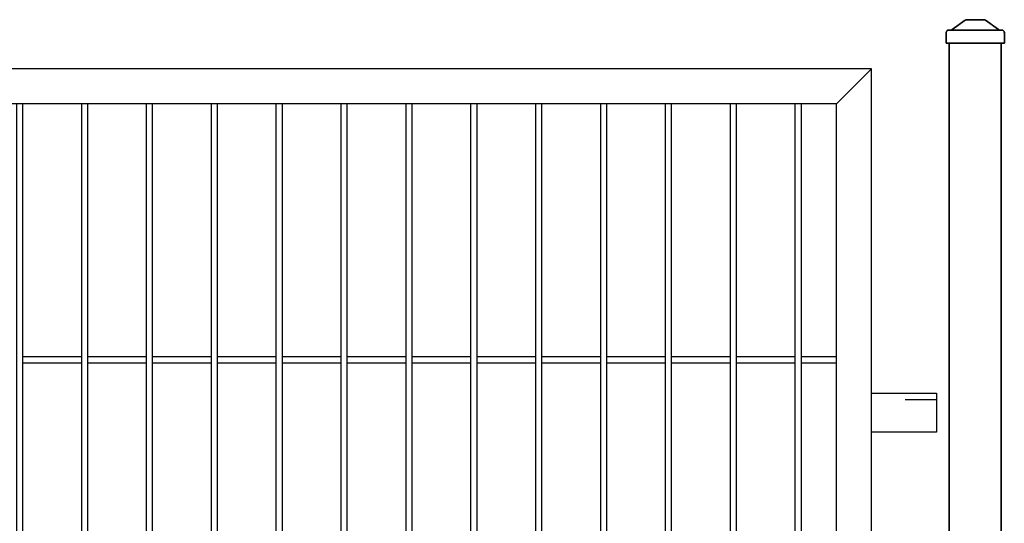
# Model space of a CAD drawing. Header units: inches. Extents: x 43593 to 117387, y -66787 to -26237.
# Tile 47 of 256: x 49165 to 49241, y -33574 to -33535. Entities that reach past the tile are written whole.
import ezdxf

# ---------------------------------------------------------------- set-up
doc = ezdxf.new("R2010")
doc.units = ezdxf.units.IN
doc.header["$MEASUREMENT"] = 0
doc.linetypes.add('ACAD_ISO03W100', pattern=[30, 12, -18])
doc.layers.get('0').update_dxf_attribs({"lineweight": 0})
doc.layers.add('AW OGRODZENIA', color=253, linetype='Continuous')

# ---------------------------------------------------------------- blocks, each defined once
blk = doc.blocks.new('daszek_80x80')
for p, q in [((-35.7, 20.8), (-15.8, 35.2)), ((-13.4, 36), (13.4, 36)), ((15.8, 35.2), (35.7, 20.8)), ((-44.8, 0), (-44.8, 16)), ((-36.8, 20), (-40.8, 20)), ((-36.8, 20), (36.8, 20)), ((40.7, 20), (36.8, 20)), ((44.8, 16), (44.8, 0)), ((-36.8, 0), (-44.8, 0)), ((-36.8, 0), (36.8, 0)), ((44.8, 0), (36.8, 0))]:
    blk.add_line(p, q)
for centre, start, end in [((-13.4, 32), 90, 126.0274), ((13.4, 32), 53.9726, 90), ((-40.8, 16), 90, 180), ((-38.1, 24), 270, 306.0274), ((38.1, 24), 233.9726, 270), ((40.7, 16), 0, 90)]:
    blk.add_arc(centre, 4, start, end)

msp = doc.modelspace()

# ---------------------------------------------------------------- linework, layer by layer
at = {"layer": 'AW OGRODZENIA'}
for p, q in [((49231.038, -33538.702), (49228.338, -33541.402)), ((49165.638, -33560.863), (49170.142, -33560.863)), ((49165.638, -33560.863), (49170.142, -33560.863)), ((49165.638, -33560.863), (49170.142, -33560.863)), ((49165.638, -33560.863), (49170.142, -33560.863)), ((49165.638, -33560.863), (49170.142, -33560.863)), ((49165.638, -33560.863), (49170.142, -33560.863)), ((49165.638, -33560.863), (49170.142, -33560.863)), ((49165.638, -33560.863), (49170.142, -33560.863)), ((49165.638, -33560.863), (49170.142, -33560.863)), ((49165.638, -33560.863), (49170.142, -33560.863)), ((49165.638, -33560.863), (49170.142, -33560.863)), ((49165.638, -33560.863), (49170.142, -33560.863)), ((49165.638, -33560.863), (49170.142, -33560.863)), ((49165.638, -33560.863), (49170.142, -33560.863)), ((49165.638, -33560.863), (49170.142, -33560.863)), ((49165.638, -33560.863), (49170.142, -33560.863)), ((49165.638, -33560.863), (49170.142, -33560.863)), ((49165.638, -33560.863), (49170.142, -33560.863)), ((49165.638, -33560.863), (49170.142, -33560.863)), ((49165.638, -33560.863), (49170.142, -33560.863)), ((49165.638, -33560.863), (49170.142, -33560.863)), ((49165.638, -33560.863), (49170.142, -33560.863)), ((49165.638, -33560.863), (49170.142, -33560.863)), ((49165.638, -33560.863), (49170.142, -33560.863)), ((49165.638, -33560.863), (49170.142, -33560.863)), ((49170.638, -33560.863), (49175.142, -33560.863)), ((49170.638, -33560.863), (49175.142, -33560.863)), ((49170.638, -33560.863), (49175.142, -33560.863)), ((49170.638, -33560.863), (49175.142, -33560.863)), ((49170.638, -33560.863), (49175.142, -33560.863)), ((49170.638, -33560.863), (49175.142, -33560.863)), ((49170.638, -33560.863), (49175.142, -33560.863)), ((49170.638, -33560.863), (49175.142, -33560.863)), ((49170.638, -33560.863), (49175.142, -33560.863)), ((49170.638, -33560.863), (49175.142, -33560.863)), ((49170.638, -33560.863), (49175.142, -33560.863)), ((49170.638, -33560.863), (49175.142, -33560.863)), ((49170.638, -33560.863), (49175.142, -33560.863)), ((49170.638, -33560.863), (49175.142, -33560.863)), ((49170.638, -33560.863), (49175.142, -33560.863)), ((49170.638, -33560.863), (49175.142, -33560.863)), ((49170.638, -33560.863), (49175.142, -33560.863)), ((49170.638, -33560.863), (49175.142, -33560.863)), ((49170.638, -33560.863), (49175.142, -33560.863)), ((49170.638, -33560.863), (49175.142, -33560.863)), ((49170.638, -33560.863), (49175.142, -33560.863)), ((49170.638, -33560.863), (49175.142, -33560.863)), ((49170.638, -33560.863), (49175.142, -33560.863)), ((49170.638, -33560.863), (49175.142, -33560.863)), ((49170.638, -33560.863), (49175.142, -33560.863)), ((49175.638, -33560.863), (49180.142, -33560.863)), ((49175.638, -33560.863), (49180.142, -33560.863)), ((49175.638, -33560.863), (49180.142, -33560.863)), ((49175.638, -33560.863), (49180.142, -33560.863)), ((49175.638, -33560.863), (49180.142, -33560.863)), ((49175.638, -33560.863), (49180.142, -33560.863)), ((49175.638, -33560.863), (49180.142, -33560.863)), ((49175.638, -33560.863), (49180.142, -33560.863)), ((49175.638, -33560.863), (49180.142, -33560.863)), ((49175.638, -33560.863), (49180.142, -33560.863)), ((49175.638, -33560.863), (49180.142, -33560.863)), ((49175.638, -33560.863), (49180.142, -33560.863)), ((49175.638, -33560.863), (49180.142, -33560.863)), ((49175.638, -33560.863), (49180.142, -33560.863)), ((49175.638, -33560.863), (49180.142, -33560.863)), ((49175.638, -33560.863), (49180.142, -33560.863)), ((49175.638, -33560.863), (49180.142, -33560.863)), ((49175.638, -33560.863), (49180.142, -33560.863)), ((49175.638, -33560.863), (49180.142, -33560.863)), ((49175.638, -33560.863), (49180.142, -33560.863)), ((49175.638, -33560.863), (49180.142, -33560.863)), ((49175.638, -33560.863), (49180.142, -33560.863)), ((49175.638, -33560.863), (49180.142, -33560.863)), ((49175.638, -33560.863), (49180.142, -33560.863)), ((49175.638, -33560.863), (49180.142, -33560.863)), ((49180.638, -33560.863), (49185.142, -33560.863)), ((49180.638, -33560.863), (49185.142, -33560.863)), ((49180.638, -33560.863), (49185.142, -33560.863)), ((49180.638, -33560.863), (49185.142, -33560.863)), ((49180.638, -33560.863), (49185.142, -33560.863)), ((49180.638, -33560.863), (49185.142, -33560.863)), ((49180.638, -33560.863), (49185.142, -33560.863)), ((49180.638, -33560.863), (49185.142, -33560.863)), ((49180.638, -33560.863), (49185.142, -33560.863)), ((49180.638, -33560.863), (49185.142, -33560.863)), ((49180.638, -33560.863), (49185.142, -33560.863)), ((49180.638, -33560.863), (49185.142, -33560.863)), ((49180.638, -33560.863), (49185.142, -33560.863)), ((49180.638, -33560.863), (49185.142, -33560.863)), ((49180.638, -33560.863), (49185.142, -33560.863)), ((49180.638, -33560.863), (49185.142, -33560.863)), ((49180.638, -33560.863), (49185.142, -33560.863)), ((49180.638, -33560.863), (49185.142, -33560.863)), ((49180.638, -33560.863), (49185.142, -33560.863)), ((49180.638, -33560.863), (49185.142, -33560.863)), ((49180.638, -33560.863), (49185.142, -33560.863)), ((49180.638, -33560.863), (49185.142, -33560.863)), ((49180.638, -33560.863), (49185.142, -33560.863)), ((49180.638, -33560.863), (49185.142, -33560.863)), ((49180.638, -33560.863), (49185.142, -33560.863)), ((49185.638, -33560.863), (49190.142, -33560.863)), ((49185.638, -33560.863), (49190.142, -33560.863)), ((49185.638, -33560.863), (49190.142, -33560.863)), ((49185.638, -33560.863), (49190.142, -33560.863)), ((49185.638, -33560.863), (49190.142, -33560.863)), ((49185.638, -33560.863), (49190.142, -33560.863)), ((49185.638, -33560.863), (49190.142, -33560.863)), ((49185.638, -33560.863), (49190.142, -33560.863)), ((49185.638, -33560.863), (49190.142, -33560.863)), ((49185.638, -33560.863), (49190.142, -33560.863)), ((49185.638, -33560.863), (49190.142, -33560.863)), ((49185.638, -33560.863), (49190.142, -33560.863)), ((49185.638, -33560.863), (49190.142, -33560.863)), ((49185.638, -33560.863), (49190.142, -33560.863)), ((49185.638, -33560.863), (49190.142, -33560.863)), ((49185.638, -33560.863), (49190.142, -33560.863)), ((49185.638, -33560.863), (49190.142, -33560.863)), ((49185.638, -33560.863), (49190.142, -33560.863)), ((49185.638, -33560.863), (49190.142, -33560.863)), ((49185.638, -33560.863), (49190.142, -33560.863)), ((49185.638, -33560.863), (49190.142, -33560.863)), ((49185.638, -33560.863), (49190.142, -33560.863)), ((49185.638, -33560.863), (49190.142, -33560.863)), ((49185.638, -33560.863), (49190.142, -33560.863)), ((49185.638, -33560.863), (49190.142, -33560.863)), ((49190.638, -33560.863), (49195.142, -33560.863)), ((49190.638, -33560.863), (49195.142, -33560.863)), ((49190.638, -33560.863), (49195.142, -33560.863)), ((49190.638, -33560.863), (49195.142, -33560.863)), ((49190.638, -33560.863), (49195.142, -33560.863)), ((49190.638, -33560.863), (49195.142, -33560.863)), ((49190.638, -33560.863), (49195.142, -33560.863)), ((49190.638, -33560.863), (49195.142, -33560.863)), ((49190.638, -33560.863), (49195.142, -33560.863)), ((49190.638, -33560.863), (49195.142, -33560.863)), ((49190.638, -33560.863), (49195.142, -33560.863)), ((49190.638, -33560.863), (49195.142, -33560.863)), ((49190.638, -33560.863), (49195.142, -33560.863)), ((49190.638, -33560.863), (49195.142, -33560.863)), ((49190.638, -33560.863), (49195.142, -33560.863)), ((49190.638, -33560.863), (49195.142, -33560.863)), ((49190.638, -33560.863), (49195.142, -33560.863)), ((49190.638, -33560.863), (49195.142, -33560.863)), ((49190.638, -33560.863), (49195.142, -33560.863)), ((49190.638, -33560.863), (49195.142, -33560.863)), ((49190.638, -33560.863), (49195.142, -33560.863)), ((49190.638, -33560.863), (49195.142, -33560.863)), ((49190.638, -33560.863), (49195.142, -33560.863)), ((49190.638, -33560.863), (49195.142, -33560.863)), ((49190.638, -33560.863), (49195.142, -33560.863)), ((49195.638, -33560.863), (49200.142, -33560.863)), ((49195.638, -33560.863), (49200.142, -33560.863)), ((49195.638, -33560.863), (49200.142, -33560.863)), ((49195.638, -33560.863), (49200.142, -33560.863)), ((49195.638, -33560.863), (49200.142, -33560.863)), ((49195.638, -33560.863), (49200.142, -33560.863)), ((49195.638, -33560.863), (49200.142, -33560.863)), ((49195.638, -33560.863), (49200.142, -33560.863)), ((49195.638, -33560.863), (49200.142, -33560.863)), ((49195.638, -33560.863), (49200.142, -33560.863)), ((49195.638, -33560.863), (49200.142, -33560.863)), ((49195.638, -33560.863), (49200.142, -33560.863)), ((49195.638, -33560.863), (49200.142, -33560.863)), ((49195.638, -33560.863), (49200.142, -33560.863)), ((49195.638, -33560.863), (49200.142, -33560.863)), ((49195.638, -33560.863), (49200.142, -33560.863)), ((49195.638, -33560.863), (49200.142, -33560.863)), ((49195.638, -33560.863), (49200.142, -33560.863)), ((49195.638, -33560.863), (49200.142, -33560.863)), ((49195.638, -33560.863), (49200.142, -33560.863)), ((49195.638, -33560.863), (49200.142, -33560.863)), ((49195.638, -33560.863), (49200.142, -33560.863)), ((49195.638, -33560.863), (49200.142, -33560.863)), ((49195.638, -33560.863), (49200.142, -33560.863)), ((49195.638, -33560.863), (49200.142, -33560.863)), ((49200.638, -33560.863), (49205.142, -33560.863)), ((49200.638, -33560.863), (49205.142, -33560.863)), ((49200.638, -33560.863), (49205.142, -33560.863)), ((49200.638, -33560.863), (49205.142, -33560.863)), ((49200.638, -33560.863), (49205.142, -33560.863)), ((49200.638, -33560.863), (49205.142, -33560.863)), ((49200.638, -33560.863), (49205.142, -33560.863)), ((49200.638, -33560.863), (49205.142, -33560.863)), ((49200.638, -33560.863), (49205.142, -33560.863)), ((49200.638, -33560.863), (49205.142, -33560.863)), ((49200.638, -33560.863), (49205.142, -33560.863)), ((49200.638, -33560.863), (49205.142, -33560.863)), ((49200.638, -33560.863), (49205.142, -33560.863)), ((49200.638, -33560.863), (49205.142, -33560.863)), ((49200.638, -33560.863), (49205.142, -33560.863)), ((49200.638, -33560.863), (49205.142, -33560.863)), ((49200.638, -33560.863), (49205.142, -33560.863)), ((49200.638, -33560.863), (49205.142, -33560.863)), ((49200.638, -33560.863), (49205.142, -33560.863)), ((49200.638, -33560.863), (49205.142, -33560.863)), ((49200.638, -33560.863), (49205.142, -33560.863)), ((49200.638, -33560.863), (49205.142, -33560.863)), ((49200.638, -33560.863), (49205.142, -33560.863)), ((49200.638, -33560.863), (49205.142, -33560.863)), ((49200.638, -33560.863), (49205.142, -33560.863)), ((49205.638, -33560.863), (49210.142, -33560.863)), ((49205.638, -33560.863), (49210.142, -33560.863)), ((49205.638, -33560.863), (49210.142, -33560.863)), ((49205.638, -33560.863), (49210.142, -33560.863)), ((49205.638, -33560.863), (49210.142, -33560.863)), ((49205.638, -33560.863), (49210.142, -33560.863)), ((49205.638, -33560.863), (49210.142, -33560.863)), ((49205.638, -33560.863), (49210.142, -33560.863)), ((49205.638, -33560.863), (49210.142, -33560.863)), ((49205.638, -33560.863), (49210.142, -33560.863)), ((49205.638, -33560.863), (49210.142, -33560.863)), ((49205.638, -33560.863), (49210.142, -33560.863)), ((49205.638, -33560.863), (49210.142, -33560.863)), ((49205.638, -33560.863), (49210.142, -33560.863)), ((49205.638, -33560.863), (49210.142, -33560.863)), ((49205.638, -33560.863), (49210.142, -33560.863)), ((49205.638, -33560.863), (49210.142, -33560.863)), ((49205.638, -33560.863), (49210.142, -33560.863)), ((49205.638, -33560.863), (49210.142, -33560.863)), ((49205.638, -33560.863), (49210.142, -33560.863)), ((49205.638, -33560.863), (49210.142, -33560.863)), ((49205.638, -33560.863), (49210.142, -33560.863)), ((49205.638, -33560.863), (49210.142, -33560.863)), ((49205.638, -33560.863), (49210.142, -33560.863)), ((49205.638, -33560.863), (49210.142, -33560.863)), ((49210.638, -33560.863), (49215.142, -33560.863)), ((49210.638, -33560.863), (49215.142, -33560.863)), ((49210.638, -33560.863), (49215.142, -33560.863)), ((49210.638, -33560.863), (49215.142, -33560.863)), ((49210.638, -33560.863), (49215.142, -33560.863)), ((49210.638, -33560.863), (49215.142, -33560.863)), ((49210.638, -33560.863), (49215.142, -33560.863)), ((49210.638, -33560.863), (49215.142, -33560.863)), ((49210.638, -33560.863), (49215.142, -33560.863)), ((49210.638, -33560.863), (49215.142, -33560.863)), ((49210.638, -33560.863), (49215.142, -33560.863)), ((49210.638, -33560.863), (49215.142, -33560.863)), ((49210.638, -33560.863), (49215.142, -33560.863)), ((49210.638, -33560.863), (49215.142, -33560.863)), ((49210.638, -33560.863), (49215.142, -33560.863)), ((49210.638, -33560.863), (49215.142, -33560.863)), ((49210.638, -33560.863), (49215.142, -33560.863)), ((49210.638, -33560.863), (49215.142, -33560.863)), ((49210.638, -33560.863), (49215.142, -33560.863)), ((49210.638, -33560.863), (49215.142, -33560.863)), ((49210.638, -33560.863), (49215.142, -33560.863)), ((49210.638, -33560.863), (49215.142, -33560.863)), ((49210.638, -33560.863), (49215.142, -33560.863)), ((49210.638, -33560.863), (49215.142, -33560.863)), ((49210.638, -33560.863), (49215.142, -33560.863)), ((49215.638, -33560.863), (49220.142, -33560.863)), ((49215.638, -33560.863), (49220.142, -33560.863)), ((49215.638, -33560.863), (49220.142, -33560.863)), ((49215.638, -33560.863), (49220.142, -33560.863)), ((49215.638, -33560.863), (49220.142, -33560.863)), ((49215.638, -33560.863), (49220.142, -33560.863)), ((49215.638, -33560.863), (49220.142, -33560.863)), ((49215.638, -33560.863), (49220.142, -33560.863)), ((49215.638, -33560.863), (49220.142, -33560.863)), ((49215.638, -33560.863), (49220.142, -33560.863)), ((49215.638, -33560.863), (49220.142, -33560.863)), ((49215.638, -33560.863), (49220.142, -33560.863)), ((49215.638, -33560.863), (49220.142, -33560.863)), ((49215.638, -33560.863), (49220.142, -33560.863)), ((49215.638, -33560.863), (49220.142, -33560.863)), ((49215.638, -33560.863), (49220.142, -33560.863)), ((49215.638, -33560.863), (49220.142, -33560.863)), ((49215.638, -33560.863), (49220.142, -33560.863)), ((49215.638, -33560.863), (49220.142, -33560.863)), ((49215.638, -33560.863), (49220.142, -33560.863)), ((49215.638, -33560.863), (49220.142, -33560.863)), ((49215.638, -33560.863), (49220.142, -33560.863)), ((49215.638, -33560.863), (49220.142, -33560.863)), ((49215.638, -33560.863), (49220.142, -33560.863)), ((49215.638, -33560.863), (49220.142, -33560.863)), ((49220.638, -33560.863), (49225.142, -33560.863)), ((49220.638, -33560.863), (49225.142, -33560.863)), ((49220.638, -33560.863), (49225.142, -33560.863)), ((49220.638, -33560.863), (49225.142, -33560.863)), ((49220.638, -33560.863), (49225.142, -33560.863)), ((49220.638, -33560.863), (49225.142, -33560.863)), ((49220.638, -33560.863), (49225.142, -33560.863)), ((49220.638, -33560.863), (49225.142, -33560.863)), ((49220.638, -33560.863), (49225.142, -33560.863)), ((49220.638, -33560.863), (49225.142, -33560.863)), ((49220.638, -33560.863), (49225.142, -33560.863)), ((49220.638, -33560.863), (49225.142, -33560.863)), ((49220.638, -33560.863), (49225.142, -33560.863)), ((49220.638, -33560.863), (49225.142, -33560.863)), ((49220.638, -33560.863), (49225.142, -33560.863)), ((49220.638, -33560.863), (49225.142, -33560.863)), ((49220.638, -33560.863), (49225.142, -33560.863)), ((49220.638, -33560.863), (49225.142, -33560.863)), ((49220.638, -33560.863), (49225.142, -33560.863)), ((49220.638, -33560.863), (49225.142, -33560.863)), ((49220.638, -33560.863), (49225.142, -33560.863)), ((49220.638, -33560.863), (49225.142, -33560.863)), ((49220.638, -33560.863), (49225.142, -33560.863)), ((49220.638, -33560.863), (49225.142, -33560.863)), ((49220.638, -33560.863), (49225.142, -33560.863)), ((49225.638, -33560.863), (49228.338, -33560.863)), ((49225.638, -33560.863), (49228.338, -33560.863)), ((49225.638, -33560.863), (49228.338, -33560.863)), ((49225.638, -33560.863), (49228.338, -33560.863)), ((49225.638, -33560.863), (49228.338, -33560.863)), ((49225.638, -33560.863), (49228.338, -33560.863)), ((49225.638, -33560.863), (49228.338, -33560.863)), ((49225.638, -33560.863), (49228.338, -33560.863)), ((49225.638, -33560.863), (49228.338, -33560.863)), ((49225.638, -33560.863), (49228.338, -33560.863)), ((49225.638, -33560.863), (49228.338, -33560.863)), ((49225.638, -33560.863), (49228.338, -33560.863)), ((49225.638, -33560.863), (49228.338, -33560.863)), ((49225.638, -33560.863), (49228.338, -33560.863)), ((49225.638, -33560.863), (49228.338, -33560.863)), ((49225.638, -33560.863), (49228.338, -33560.863)), ((49225.638, -33560.863), (49228.338, -33560.863)), ((49225.638, -33560.863), (49228.338, -33560.863)), ((49225.638, -33560.863), (49228.338, -33560.863)), ((49225.638, -33560.863), (49228.338, -33560.863)), ((49225.638, -33560.863), (49228.338, -33560.863)), ((49225.638, -33560.863), (49228.338, -33560.863)), ((49225.638, -33560.863), (49228.338, -33560.863)), ((49225.638, -33560.863), (49228.338, -33560.863)), ((49225.638, -33560.863), (49228.338, -33560.863)), ((49165.638, -33561.363), (49170.142, -33561.363)), ((49165.638, -33561.363), (49170.142, -33561.363)), ((49165.638, -33561.363), (49170.142, -33561.363)), ((49165.638, -33561.363), (49170.142, -33561.363)), ((49165.638, -33561.363), (49170.142, -33561.363)), ((49165.638, -33561.363), (49170.142, -33561.363)), ((49165.638, -33561.363), (49170.142, -33561.363)), ((49165.638, -33561.363), (49170.142, -33561.363)), ((49165.638, -33561.363), (49170.142, -33561.363)), ((49165.638, -33561.363), (49170.142, -33561.363)), ((49165.638, -33561.363), (49170.142, -33561.363)), ((49165.638, -33561.363), (49170.142, -33561.363)), ((49165.638, -33561.363), (49170.142, -33561.363)), ((49165.638, -33561.363), (49170.142, -33561.363)), ((49165.638, -33561.363), (49170.142, -33561.363)), ((49165.638, -33561.363), (49170.142, -33561.363)), ((49165.638, -33561.363), (49170.142, -33561.363)), ((49165.638, -33561.363), (49170.142, -33561.363)), ((49165.638, -33561.363), (49170.142, -33561.363)), ((49165.638, -33561.363), (49170.142, -33561.363)), ((49165.638, -33561.363), (49170.142, -33561.363)), ((49165.638, -33561.363), (49170.142, -33561.363)), ((49165.638, -33561.363), (49170.142, -33561.363)), ((49165.638, -33561.363), (49170.142, -33561.363)), ((49165.638, -33561.363), (49170.142, -33561.363)), ((49170.638, -33561.363), (49175.142, -33561.363)), ((49170.638, -33561.363), (49175.142, -33561.363)), ((49170.638, -33561.363), (49175.142, -33561.363)), ((49170.638, -33561.363), (49175.142, -33561.363)), ((49170.638, -33561.363), (49175.142, -33561.363)), ((49170.638, -33561.363), (49175.142, -33561.363)), ((49170.638, -33561.363), (49175.142, -33561.363)), ((49170.638, -33561.363), (49175.142, -33561.363)), ((49170.638, -33561.363), (49175.142, -33561.363)), ((49170.638, -33561.363), (49175.142, -33561.363)), ((49170.638, -33561.363), (49175.142, -33561.363)), ((49170.638, -33561.363), (49175.142, -33561.363)), ((49170.638, -33561.363), (49175.142, -33561.363)), ((49170.638, -33561.363), (49175.142, -33561.363)), ((49170.638, -33561.363), (49175.142, -33561.363)), ((49170.638, -33561.363), (49175.142, -33561.363)), ((49170.638, -33561.363), (49175.142, -33561.363)), ((49170.638, -33561.363), (49175.142, -33561.363)), ((49170.638, -33561.363), (49175.142, -33561.363)), ((49170.638, -33561.363), (49175.142, -33561.363)), ((49170.638, -33561.363), (49175.142, -33561.363)), ((49170.638, -33561.363), (49175.142, -33561.363)), ((49170.638, -33561.363), (49175.142, -33561.363)), ((49170.638, -33561.363), (49175.142, -33561.363)), ((49170.638, -33561.363), (49175.142, -33561.363)), ((49175.638, -33561.363), (49180.142, -33561.363)), ((49175.638, -33561.363), (49180.142, -33561.363)), ((49175.638, -33561.363), (49180.142, -33561.363)), ((49175.638, -33561.363), (49180.142, -33561.363)), ((49175.638, -33561.363), (49180.142, -33561.363)), ((49175.638, -33561.363), (49180.142, -33561.363)), ((49175.638, -33561.363), (49180.142, -33561.363)), ((49175.638, -33561.363), (49180.142, -33561.363)), ((49175.638, -33561.363), (49180.142, -33561.363)), ((49175.638, -33561.363), (49180.142, -33561.363)), ((49175.638, -33561.363), (49180.142, -33561.363)), ((49175.638, -33561.363), (49180.142, -33561.363)), ((49175.638, -33561.363), (49180.142, -33561.363)), ((49175.638, -33561.363), (49180.142, -33561.363)), ((49175.638, -33561.363), (49180.142, -33561.363)), ((49175.638, -33561.363), (49180.142, -33561.363)), ((49175.638, -33561.363), (49180.142, -33561.363)), ((49175.638, -33561.363), (49180.142, -33561.363)), ((49175.638, -33561.363), (49180.142, -33561.363)), ((49175.638, -33561.363), (49180.142, -33561.363)), ((49175.638, -33561.363), (49180.142, -33561.363)), ((49175.638, -33561.363), (49180.142, -33561.363)), ((49175.638, -33561.363), (49180.142, -33561.363)), ((49175.638, -33561.363), (49180.142, -33561.363)), ((49175.638, -33561.363), (49180.142, -33561.363)), ((49180.638, -33561.363), (49185.142, -33561.363)), ((49180.638, -33561.363), (49185.142, -33561.363)), ((49180.638, -33561.363), (49185.142, -33561.363)), ((49180.638, -33561.363), (49185.142, -33561.363)), ((49180.638, -33561.363), (49185.142, -33561.363)), ((49180.638, -33561.363), (49185.142, -33561.363)), ((49180.638, -33561.363), (49185.142, -33561.363)), ((49180.638, -33561.363), (49185.142, -33561.363)), ((49180.638, -33561.363), (49185.142, -33561.363)), ((49180.638, -33561.363), (49185.142, -33561.363)), ((49180.638, -33561.363), (49185.142, -33561.363)), ((49180.638, -33561.363), (49185.142, -33561.363)), ((49180.638, -33561.363), (49185.142, -33561.363)), ((49180.638, -33561.363), (49185.142, -33561.363)), ((49180.638, -33561.363), (49185.142, -33561.363)), ((49180.638, -33561.363), (49185.142, -33561.363)), ((49180.638, -33561.363), (49185.142, -33561.363)), ((49180.638, -33561.363), (49185.142, -33561.363)), ((49180.638, -33561.363), (49185.142, -33561.363)), ((49180.638, -33561.363), (49185.142, -33561.363)), ((49180.638, -33561.363), (49185.142, -33561.363)), ((49180.638, -33561.363), (49185.142, -33561.363)), ((49180.638, -33561.363), (49185.142, -33561.363)), ((49180.638, -33561.363), (49185.142, -33561.363)), ((49180.638, -33561.363), (49185.142, -33561.363)), ((49185.638, -33561.363), (49190.142, -33561.363)), ((49185.638, -33561.363), (49190.142, -33561.363)), ((49185.638, -33561.363), (49190.142, -33561.363)), ((49185.638, -33561.363), (49190.142, -33561.363)), ((49185.638, -33561.363), (49190.142, -33561.363)), ((49185.638, -33561.363), (49190.142, -33561.363)), ((49185.638, -33561.363), (49190.142, -33561.363)), ((49185.638, -33561.363), (49190.142, -33561.363)), ((49185.638, -33561.363), (49190.142, -33561.363)), ((49185.638, -33561.363), (49190.142, -33561.363)), ((49185.638, -33561.363), (49190.142, -33561.363)), ((49185.638, -33561.363), (49190.142, -33561.363)), ((49185.638, -33561.363), (49190.142, -33561.363)), ((49185.638, -33561.363), (49190.142, -33561.363)), ((49185.638, -33561.363), (49190.142, -33561.363)), ((49185.638, -33561.363), (49190.142, -33561.363)), ((49185.638, -33561.363), (49190.142, -33561.363)), ((49185.638, -33561.363), (49190.142, -33561.363)), ((49185.638, -33561.363), (49190.142, -33561.363)), ((49185.638, -33561.363), (49190.142, -33561.363)), ((49185.638, -33561.363), (49190.142, -33561.363)), ((49185.638, -33561.363), (49190.142, -33561.363)), ((49185.638, -33561.363), (49190.142, -33561.363)), ((49185.638, -33561.363), (49190.142, -33561.363)), ((49185.638, -33561.363), (49190.142, -33561.363)), ((49190.638, -33561.363), (49195.142, -33561.363)), ((49190.638, -33561.363), (49195.142, -33561.363)), ((49190.638, -33561.363), (49195.142, -33561.363)), ((49190.638, -33561.363), (49195.142, -33561.363)), ((49190.638, -33561.363), (49195.142, -33561.363)), ((49190.638, -33561.363), (49195.142, -33561.363)), ((49190.638, -33561.363), (49195.142, -33561.363)), ((49190.638, -33561.363), (49195.142, -33561.363)), ((49190.638, -33561.363), (49195.142, -33561.363)), ((49190.638, -33561.363), (49195.142, -33561.363)), ((49190.638, -33561.363), (49195.142, -33561.363)), ((49190.638, -33561.363), (49195.142, -33561.363)), ((49190.638, -33561.363), (49195.142, -33561.363)), ((49190.638, -33561.363), (49195.142, -33561.363)), ((49190.638, -33561.363), (49195.142, -33561.363)), ((49190.638, -33561.363), (49195.142, -33561.363)), ((49190.638, -33561.363), (49195.142, -33561.363)), ((49190.638, -33561.363), (49195.142, -33561.363)), ((49190.638, -33561.363), (49195.142, -33561.363)), ((49190.638, -33561.363), (49195.142, -33561.363)), ((49190.638, -33561.363), (49195.142, -33561.363)), ((49190.638, -33561.363), (49195.142, -33561.363)), ((49190.638, -33561.363), (49195.142, -33561.363)), ((49190.638, -33561.363), (49195.142, -33561.363)), ((49190.638, -33561.363), (49195.142, -33561.363)), ((49195.638, -33561.363), (49200.142, -33561.363)), ((49195.638, -33561.363), (49200.142, -33561.363)), ((49195.638, -33561.363), (49200.142, -33561.363)), ((49195.638, -33561.363), (49200.142, -33561.363)), ((49195.638, -33561.363), (49200.142, -33561.363)), ((49195.638, -33561.363), (49200.142, -33561.363)), ((49195.638, -33561.363), (49200.142, -33561.363)), ((49195.638, -33561.363), (49200.142, -33561.363)), ((49195.638, -33561.363), (49200.142, -33561.363)), ((49195.638, -33561.363), (49200.142, -33561.363)), ((49195.638, -33561.363), (49200.142, -33561.363)), ((49195.638, -33561.363), (49200.142, -33561.363)), ((49195.638, -33561.363), (49200.142, -33561.363)), ((49195.638, -33561.363), (49200.142, -33561.363)), ((49195.638, -33561.363), (49200.142, -33561.363)), ((49195.638, -33561.363), (49200.142, -33561.363)), ((49195.638, -33561.363), (49200.142, -33561.363)), ((49195.638, -33561.363), (49200.142, -33561.363)), ((49195.638, -33561.363), (49200.142, -33561.363)), ((49195.638, -33561.363), (49200.142, -33561.363)), ((49195.638, -33561.363), (49200.142, -33561.363)), ((49195.638, -33561.363), (49200.142, -33561.363)), ((49195.638, -33561.363), (49200.142, -33561.363)), ((49195.638, -33561.363), (49200.142, -33561.363)), ((49195.638, -33561.363), (49200.142, -33561.363)), ((49200.638, -33561.363), (49205.142, -33561.363)), ((49200.638, -33561.363), (49205.142, -33561.363)), ((49200.638, -33561.363), (49205.142, -33561.363)), ((49200.638, -33561.363), (49205.142, -33561.363)), ((49200.638, -33561.363), (49205.142, -33561.363)), ((49200.638, -33561.363), (49205.142, -33561.363)), ((49200.638, -33561.363), (49205.142, -33561.363)), ((49200.638, -33561.363), (49205.142, -33561.363)), ((49200.638, -33561.363), (49205.142, -33561.363)), ((49200.638, -33561.363), (49205.142, -33561.363)), ((49200.638, -33561.363), (49205.142, -33561.363)), ((49200.638, -33561.363), (49205.142, -33561.363)), ((49200.638, -33561.363), (49205.142, -33561.363)), ((49200.638, -33561.363), (49205.142, -33561.363)), ((49200.638, -33561.363), (49205.142, -33561.363)), ((49200.638, -33561.363), (49205.142, -33561.363)), ((49200.638, -33561.363), (49205.142, -33561.363)), ((49200.638, -33561.363), (49205.142, -33561.363)), ((49200.638, -33561.363), (49205.142, -33561.363)), ((49200.638, -33561.363), (49205.142, -33561.363)), ((49200.638, -33561.363), (49205.142, -33561.363)), ((49200.638, -33561.363), (49205.142, -33561.363)), ((49200.638, -33561.363), (49205.142, -33561.363)), ((49200.638, -33561.363), (49205.142, -33561.363)), ((49200.638, -33561.363), (49205.142, -33561.363)), ((49205.638, -33561.363), (49210.142, -33561.363)), ((49205.638, -33561.363), (49210.142, -33561.363)), ((49205.638, -33561.363), (49210.142, -33561.363)), ((49205.638, -33561.363), (49210.142, -33561.363)), ((49205.638, -33561.363), (49210.142, -33561.363)), ((49205.638, -33561.363), (49210.142, -33561.363)), ((49205.638, -33561.363), (49210.142, -33561.363)), ((49205.638, -33561.363), (49210.142, -33561.363)), ((49205.638, -33561.363), (49210.142, -33561.363)), ((49205.638, -33561.363), (49210.142, -33561.363)), ((49205.638, -33561.363), (49210.142, -33561.363)), ((49205.638, -33561.363), (49210.142, -33561.363)), ((49205.638, -33561.363), (49210.142, -33561.363)), ((49205.638, -33561.363), (49210.142, -33561.363)), ((49205.638, -33561.363), (49210.142, -33561.363)), ((49205.638, -33561.363), (49210.142, -33561.363)), ((49205.638, -33561.363), (49210.142, -33561.363)), ((49205.638, -33561.363), (49210.142, -33561.363)), ((49205.638, -33561.363), (49210.142, -33561.363)), ((49205.638, -33561.363), (49210.142, -33561.363)), ((49205.638, -33561.363), (49210.142, -33561.363)), ((49205.638, -33561.363), (49210.142, -33561.363)), ((49205.638, -33561.363), (49210.142, -33561.363)), ((49205.638, -33561.363), (49210.142, -33561.363)), ((49205.638, -33561.363), (49210.142, -33561.363)), ((49210.638, -33561.363), (49215.142, -33561.363)), ((49210.638, -33561.363), (49215.142, -33561.363)), ((49210.638, -33561.363), (49215.142, -33561.363)), ((49210.638, -33561.363), (49215.142, -33561.363)), ((49210.638, -33561.363), (49215.142, -33561.363)), ((49210.638, -33561.363), (49215.142, -33561.363)), ((49210.638, -33561.363), (49215.142, -33561.363)), ((49210.638, -33561.363), (49215.142, -33561.363)), ((49210.638, -33561.363), (49215.142, -33561.363)), ((49210.638, -33561.363), (49215.142, -33561.363)), ((49210.638, -33561.363), (49215.142, -33561.363)), ((49210.638, -33561.363), (49215.142, -33561.363)), ((49210.638, -33561.363), (49215.142, -33561.363)), ((49210.638, -33561.363), (49215.142, -33561.363)), ((49210.638, -33561.363), (49215.142, -33561.363)), ((49210.638, -33561.363), (49215.142, -33561.363)), ((49210.638, -33561.363), (49215.142, -33561.363)), ((49210.638, -33561.363), (49215.142, -33561.363)), ((49210.638, -33561.363), (49215.142, -33561.363)), ((49210.638, -33561.363), (49215.142, -33561.363)), ((49210.638, -33561.363), (49215.142, -33561.363)), ((49210.638, -33561.363), (49215.142, -33561.363)), ((49210.638, -33561.363), (49215.142, -33561.363)), ((49210.638, -33561.363), (49215.142, -33561.363)), ((49210.638, -33561.363), (49215.142, -33561.363)), ((49215.638, -33561.363), (49220.142, -33561.363)), ((49215.638, -33561.363), (49220.142, -33561.363)), ((49215.638, -33561.363), (49220.142, -33561.363)), ((49215.638, -33561.363), (49220.142, -33561.363)), ((49215.638, -33561.363), (49220.142, -33561.363)), ((49215.638, -33561.363), (49220.142, -33561.363)), ((49215.638, -33561.363), (49220.142, -33561.363)), ((49215.638, -33561.363), (49220.142, -33561.363)), ((49215.638, -33561.363), (49220.142, -33561.363)), ((49215.638, -33561.363), (49220.142, -33561.363)), ((49215.638, -33561.363), (49220.142, -33561.363)), ((49215.638, -33561.363), (49220.142, -33561.363)), ((49215.638, -33561.363), (49220.142, -33561.363)), ((49215.638, -33561.363), (49220.142, -33561.363)), ((49215.638, -33561.363), (49220.142, -33561.363)), ((49215.638, -33561.363), (49220.142, -33561.363)), ((49215.638, -33561.363), (49220.142, -33561.363)), ((49215.638, -33561.363), (49220.142, -33561.363)), ((49215.638, -33561.363), (49220.142, -33561.363)), ((49215.638, -33561.363), (49220.142, -33561.363)), ((49215.638, -33561.363), (49220.142, -33561.363)), ((49215.638, -33561.363), (49220.142, -33561.363)), ((49215.638, -33561.363), (49220.142, -33561.363)), ((49215.638, -33561.363), (49220.142, -33561.363)), ((49215.638, -33561.363), (49220.142, -33561.363)), ((49220.638, -33561.363), (49225.142, -33561.363)), ((49220.638, -33561.363), (49225.142, -33561.363)), ((49220.638, -33561.363), (49225.142, -33561.363)), ((49220.638, -33561.363), (49225.142, -33561.363)), ((49220.638, -33561.363), (49225.142, -33561.363)), ((49220.638, -33561.363), (49225.142, -33561.363)), ((49220.638, -33561.363), (49225.142, -33561.363)), ((49220.638, -33561.363), (49225.142, -33561.363)), ((49220.638, -33561.363), (49225.142, -33561.363)), ((49220.638, -33561.363), (49225.142, -33561.363)), ((49220.638, -33561.363), (49225.142, -33561.363)), ((49220.638, -33561.363), (49225.142, -33561.363)), ((49220.638, -33561.363), (49225.142, -33561.363)), ((49220.638, -33561.363), (49225.142, -33561.363)), ((49220.638, -33561.363), (49225.142, -33561.363)), ((49220.638, -33561.363), (49225.142, -33561.363)), ((49220.638, -33561.363), (49225.142, -33561.363)), ((49220.638, -33561.363), (49225.142, -33561.363)), ((49220.638, -33561.363), (49225.142, -33561.363)), ((49220.638, -33561.363), (49225.142, -33561.363)), ((49220.638, -33561.363), (49225.142, -33561.363)), ((49220.638, -33561.363), (49225.142, -33561.363)), ((49220.638, -33561.363), (49225.142, -33561.363)), ((49220.638, -33561.363), (49225.142, -33561.363)), ((49220.638, -33561.363), (49225.142, -33561.363)), ((49225.638, -33561.363), (49228.338, -33561.363)), ((49225.638, -33561.363), (49228.338, -33561.363)), ((49225.638, -33561.363), (49228.338, -33561.363)), ((49225.638, -33561.363), (49228.338, -33561.363)), ((49225.638, -33561.363), (49228.338, -33561.363)), ((49225.638, -33561.363), (49228.338, -33561.363)), ((49225.638, -33561.363), (49228.338, -33561.363)), ((49225.638, -33561.363), (49228.338, -33561.363)), ((49225.638, -33561.363), (49228.338, -33561.363)), ((49225.638, -33561.363), (49228.338, -33561.363)), ((49225.638, -33561.363), (49228.338, -33561.363)), ((49225.638, -33561.363), (49228.338, -33561.363)), ((49225.638, -33561.363), (49228.338, -33561.363)), ((49225.638, -33561.363), (49228.338, -33561.363)), ((49225.638, -33561.363), (49228.338, -33561.363)), ((49225.638, -33561.363), (49228.338, -33561.363)), ((49225.638, -33561.363), (49228.338, -33561.363)), ((49225.638, -33561.363), (49228.338, -33561.363)), ((49225.638, -33561.363), (49228.338, -33561.363)), ((49225.638, -33561.363), (49228.338, -33561.363)), ((49225.638, -33561.363), (49228.338, -33561.363)), ((49225.638, -33561.363), (49228.338, -33561.363)), ((49225.638, -33561.363), (49228.338, -33561.363)), ((49225.638, -33561.363), (49228.338, -33561.363)), ((49225.638, -33561.363), (49228.338, -33561.363)), ((49231.038, -33563.702), (49236.038, -33563.702)), ((49236.038, -33563.702), (49236.038, -33566.702)), ((49236.038, -33563.702), (49236.038, -33566.702)), ((49236.038, -33566.702), (49231.038, -33566.702))]:
    msp.add_line(p, q, dxfattribs=at)
at = {"layer": 'AW OGRODZENIA', "linetype": 'ACAD_ISO03W100', "ltscale": 0.2}
msp.add_line((49236.038, -33564.202), (49231.038, -33564.202), dxfattribs=at)
at = {"layer": 'AW OGRODZENIA', "color": 0}
for points in [[(49241.038, -33536.702), (49237.038, -33536.702), (49237.038, -33690.208), (49241.038, -33690.208)], [(49237.038, -33536.702), (49241.038, -33536.702), (49241.038, -33690.208), (49237.038, -33690.208)]]:
    msp.add_lwpolyline(points, close=True, dxfattribs=at)
at = {"layer": 'AW OGRODZENIA'}
for points in [[(48991.038, -33658.702), (49231.038, -33658.702), (49231.038, -33538.702), (48991.038, -33538.702)], [(48993.738, -33656.002), (49228.338, -33656.002), (49228.338, -33541.402), (48993.738, -33541.402)], [(49165.638, -33541.402), (49165.142, -33541.402), (49165.142, -33656.002), (49165.638, -33656.002)], [(49170.638, -33541.402), (49170.142, -33541.402), (49170.142, -33656.002), (49170.638, -33656.002)], [(49175.638, -33541.402), (49175.142, -33541.402), (49175.142, -33656.002), (49175.638, -33656.002)], [(49180.638, -33541.402), (49180.142, -33541.402), (49180.142, -33656.002), (49180.638, -33656.002)], [(49185.638, -33541.402), (49185.142, -33541.402), (49185.142, -33656.002), (49185.638, -33656.002)], [(49190.638, -33541.402), (49190.142, -33541.402), (49190.142, -33656.002), (49190.638, -33656.002)], [(49195.638, -33541.402), (49195.142, -33541.402), (49195.142, -33656.002), (49195.638, -33656.002)], [(49200.638, -33541.402), (49200.142, -33541.402), (49200.142, -33656.002), (49200.638, -33656.002)], [(49205.638, -33541.402), (49205.142, -33541.402), (49205.142, -33656.002), (49205.638, -33656.002)], [(49210.638, -33541.402), (49210.142, -33541.402), (49210.142, -33656.002), (49210.638, -33656.002)], [(49215.638, -33541.402), (49215.142, -33541.402), (49215.142, -33656.002), (49215.638, -33656.002)], [(49220.638, -33541.402), (49220.142, -33541.402), (49220.142, -33656.002), (49220.638, -33656.002)], [(49225.638, -33541.402), (49225.142, -33541.402), (49225.142, -33656.002), (49225.638, -33656.002)]]:
    msp.add_lwpolyline(points, close=True, dxfattribs=at)

# ---------------------------------------------------------------- block references
at = {"layer": 'AW OGRODZENIA', "color": 0, "yscale": 0.05, "zscale": 0.05}
for xscale in [-0.05, 0.05]:
    msp.add_blockref('daszek_80x80', (49239.038, -33536.702), dxfattribs=dict(at, xscale=xscale))

doc.saveas('drawing.dxf')
